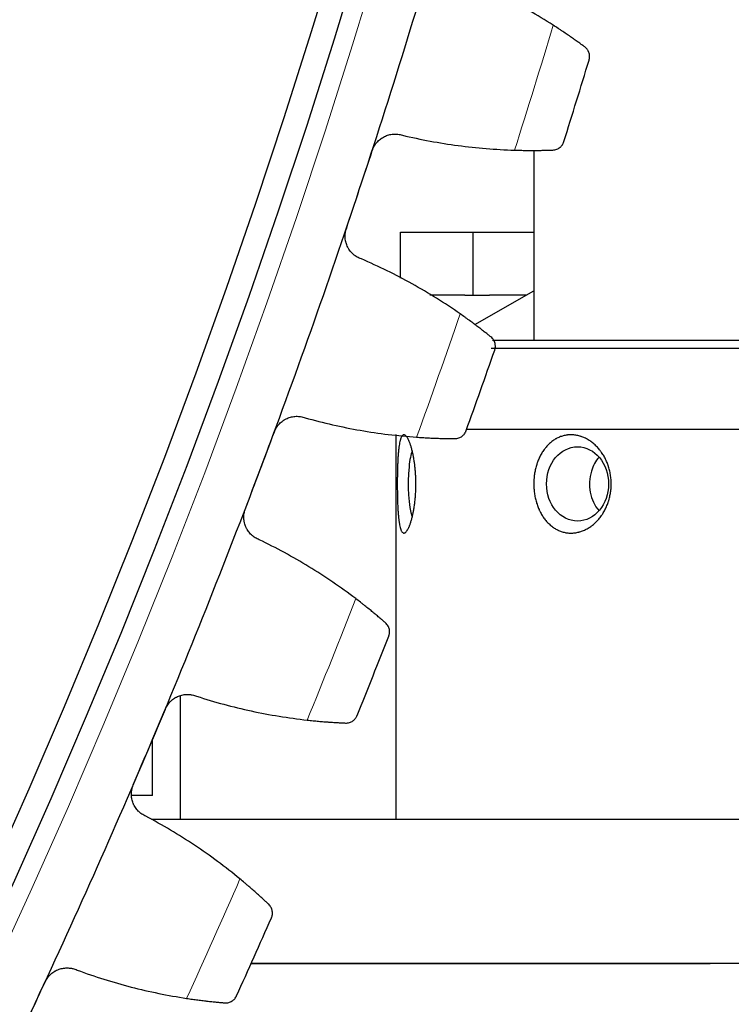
# Model space of a CAD drawing. Header units: inches. Extents: x 0 to 17820, y -10 to 12600.
# Tile 232 of 256: x 8899 to 8959, y 3551 to 3633. Entities that reach past the tile are written whole.
import ezdxf

# ---------------------------------------------------------------- set-up
doc = ezdxf.new("R2010")
doc.units = ezdxf.units.IN
doc.layers.add('1', color=7, linetype='Continuous', true_color=0xffffff)
doc.layers.add('254', color=7, linetype='Continuous', true_color=0xffffff)
doc.styles.add('latin_extended', font='simplex.shx')
doc.dimstyles.get("Standard").update_dxf_attribs({"dimtxt": 0.18, "dimasz": 0.18, "dimexe": 0.18, "dimexo": 0.0625, "dimgap": 0.09, "dimtad": 0, "dimtih": 1, "dimtoh": 1, "dimdec": 4, "dimzin": 0, "dimdsep": 46, "dimtxsty": 'Standard', "dimcen": 0.09, "dimadec": 0, "dimazin": 0, "dimtfac": 1, "dimtdec": 4, "dimtofl": 0, "dimtmove": 0, "dimatfit": 3, "dimfxl": 1, "dimtolj": 1, "dimtzin": 0, "dimarcsym": 0})

# ---------------------------------------------------------------- blocks, each defined once
blk = doc.blocks.new('_U14')
at = {"layer": '254', "color": 3, "linetype": 'Continuous', "lineweight": 13, "transparency": 16777216}
for p, q in [((8368.337, 3814.733), (9623.232, 3814.733)), ((9593.232, 3709.733), (9593.232, 3255.733)), ((9068.337, 3150.733), (9623.232, 3150.733)), ((9593.232, 3150.733), (9593.232, 1695.733))]:
    blk.add_line(p, q, dxfattribs=at)
at = {"layer": '254', "color": 3, "transparency": 16777216}
for points in [[(9610.732, 3709.733), (9575.732, 3709.733), (9593.232, 3814.733)], [(9575.732, 3255.733), (9610.732, 3255.733), (9593.232, 3150.733)]]:
    blk.add_solid(points, dxfattribs=at)
at = {"layer": 'Defpoints', "color": 0, "transparency": 16777216}
for p in [(8338.337, 3814.733), (9038.337, 3150.733), (9593.232, 3150.733)]:
    blk.add_point(p, dxfattribs=at)
at = {"layer": '254', "color": 2, "lineweight": 13, "transparency": 16777216, "insert": (9435.732, 1748.233), "char_height": 105, "attachment_point": 1, "rotation": 90, "style": 'latin_extended'}
blk.add_mtext('\\A1;\\C31;{\\H1.00x;\\Fsimplex.shx;Installed ~\\Fsimplex.shx;}\\C2; 664 ', dxfattribs=at)

msp = doc.modelspace()

# ---------------------------------------------------------------- linework, layer by layer
at = {"layer": '1', "color": 2, "linetype": 'Continuous', "lineweight": 25}
for p, q in [((8942.337, 3622.557), (8942.337, 3606.732)), ((8931.213, 3615.733), (8937.275, 3615.733)), ((8931.213, 3611.902), (8931.213, 3615.733)), ((8937.275, 3615.733), (8942.338, 3615.733)), ((8937.275, 3610.483), (8937.275, 3615.733)), ((8936.589, 3610.483), (8933.652, 3610.483)), ((8936.589, 3610.483), (8937.275, 3610.483)), ((8937.275, 3610.483), (8938.647, 3610.483)), ((8937.428, 3608.023), (8942.337, 3610.857)), ((8941.689, 3610.483), (8938.647, 3610.483)), ((8938.903, 3606.733), (8993.337, 3606.733)), ((8938.788, 3606.05), (8969.494, 3606.05)), ((8930.837, 3598.844), (8930.837, 3566.734)), ((8969.859, 3599.269), (8936.727, 3599.269)), ((8912.837, 3577.052), (8912.837, 3566.734)), ((8910.538, 3568.733), (8910.538, 3573.429)), ((8910.538, 3568.733), (8908.79, 3568.733)), ((8988.338, 3566.731), (8910.435, 3566.734)), ((8918.765, 3554.733), (8957.056, 3554.733)), ((8988.337, 3554.731), (8918.766, 3554.734))]:
    msp.add_line(p, q, dxfattribs=at)
at = {"layer": '1', "color": 110, "linetype": 'Continuous', "lineweight": 13}
msp.add_circle((8338.337, 3814.733), 616.6, dxfattribs=at)
at = {"layer": '1', "color": 2, "linetype": 'Continuous', "lineweight": 25}
for radius in [615, 613]:
    msp.add_circle((8338.337, 3814.733), radius, dxfattribs=at)
for radius, start, end in [(621, 341.656051, 343.949045), (636, 342.481622, 343.123473), (621, 339.363057, 341.656051), (636, 340.188629, 340.830479), (621, 337.070064, 339.363057), (636, 337.895635, 338.537486), (621, 334.77707, 337.070064), (636, 335.602642, 336.244492)]:
    msp.add_arc((8338.337, 3814.733), radius, start, end, dxfattribs=at)
at = {"layer": '1', "color": 110, "linetype": 'Continuous', "lineweight": 13}
for start, end in [(342.308187, 343.296908), (340.015194, 341.003915), (337.7222, 338.710921), (335.429206, 336.417927)]:
    msp.add_arc((8338.337, 3814.733), 632.294, start, end, dxfattribs=at)
at = {"layer": '1', "color": 2, "linetype": 'Continuous', "lineweight": 25}
for centre, ratio, start_param, end_param in [((8932.478, 3594.733), 0.200653, 3.611272, 4.232423), ((8949.566, 3594.733), 0.834609, 3.905724, 4.359684), ((8932.478, 3594.733), 0.200653, 4.232423, 5.796348), ((8949.566, 3594.733), 0.834609, 4.359684, 5.51903)]:
    msp.add_ellipse(centre, major_axis=(0, -3.1), ratio=ratio, start_param=start_param, end_param=end_param, dxfattribs=at)
msp.add_ellipse((8945.986, 3594.733), major_axis=(0, -3.1), ratio=0.834609, dxfattribs=at)
for points in [[(8943.953, 3633.004), (8943.287, 3633.43), (8941.936, 3634.247), (8939.856, 3635.364), (8937.724, 3636.374), (8936.268, 3636.975), (8935.531, 3637.258)], [(8931.374, 3623.828), (8932.142, 3623.644), (8933.683, 3623.318), (8936.013, 3622.947), (8938.36, 3622.694), (8939.936, 3622.605), (8940.727, 3622.58)], [(8927.781, 3619.291), (8928.141, 3620.378), (8928.502, 3621.466), (8928.863, 3622.553)], [(8926.699, 3616.029), (8927.06, 3617.116), (8927.42, 3618.204), (8927.781, 3619.291)], [(8936.197, 3608.919), (8935.548, 3609.372), (8934.231, 3610.242), (8932.198, 3611.441), (8930.108, 3612.535), (8928.677, 3613.195), (8927.952, 3613.507)], [(8923.261, 3600.253), (8924.021, 3600.04), (8925.548, 3599.652), (8927.861, 3599.188), (8930.196, 3598.841), (8931.767, 3598.689), (8932.557, 3598.633)], [(8919.489, 3595.864), (8919.893, 3596.936), (8920.297, 3598.008), (8920.701, 3599.08)], [(8918.278, 3592.648), (8918.682, 3593.72), (8919.086, 3594.792), (8919.489, 3595.864)], [(8927.484, 3585.163), (8926.854, 3585.642), (8925.572, 3586.564), (8923.589, 3587.844), (8921.544, 3589.021), (8920.141, 3589.737), (8919.429, 3590.078)], [(8914.211, 3577.022), (8914.962, 3576.779), (8916.473, 3576.33), (8918.765, 3575.774), (8921.085, 3575.334), (8922.649, 3575.119), (8923.435, 3575.031)], [(8910.267, 3572.788), (8910.714, 3573.843), (8911.16, 3574.898), (8911.606, 3575.953)], [(8908.928, 3569.623), (8909.375, 3570.678), (8909.821, 3571.733), (8910.267, 3572.788)], [(8917.827, 3561.776), (8917.217, 3562.279), (8915.973, 3563.251), (8914.043, 3564.61), (8912.047, 3565.868), (8910.673, 3566.639), (8909.975, 3567.008)], [(8904.239, 3554.172), (8904.98, 3553.899), (8906.471, 3553.39), (8908.74, 3552.742), (8911.04, 3552.21), (8912.594, 3551.933), (8913.376, 3551.814)], [(8900.129, 3550.099), (8900.617, 3551.135), (8901.106, 3552.172), (8901.594, 3553.208)]]:
    msp.add_open_spline(points, degree=3, dxfattribs=at)
for points, knots in [([(8946.585, 3631.189), (8946.514, 3631.242), (8946.437, 3631.299), (8946.272, 3631.419), (8946.097, 3631.546), (8945.901, 3631.687), (8945.772, 3631.778), (8945.746, 3631.797), (8945.693, 3631.834), (8945.666, 3631.853), (8945.584, 3631.911), (8945.529, 3631.949), (8945.361, 3632.067), (8945.245, 3632.147), (8945.005, 3632.31), (8944.882, 3632.394), (8944.692, 3632.521), (8944.627, 3632.564), (8944.529, 3632.629), (8944.496, 3632.651), (8944.43, 3632.694), (8944.397, 3632.716), (8944.229, 3632.826), (8944.092, 3632.915), (8943.953, 3633.004)], [0, 0, 0, 0, 0.125, 0.125, 0.25, 0.375, 0.375, 0.40625, 0.40625, 0.4375, 0.4375, 0.5, 0.5, 0.625, 0.625, 0.75, 0.75, 0.8125, 0.8125, 0.84375, 0.84375, 0.875, 0.875, 1, 1, 1, 1]), ([(8946.947, 3630.095), (8946.947, 3630.097), (8946.947, 3630.098), (8946.948, 3630.101), (8946.949, 3630.102), (8946.95, 3630.107), (8946.952, 3630.115), (8946.958, 3630.135), (8946.968, 3630.176), (8946.974, 3630.21), (8946.985, 3630.281), (8946.989, 3630.328), (8946.991, 3630.471), (8946.978, 3630.567), (8946.937, 3630.71), (8946.919, 3630.757), (8946.887, 3630.828), (8946.875, 3630.851), (8946.849, 3630.897), (8946.835, 3630.92), (8946.79, 3630.987), (8946.756, 3631.031), (8946.678, 3631.114), (8946.634, 3631.153), (8946.585, 3631.189)], [0, 0, 0, 0, 0.003906, 0.003906, 0.007812, 0.007812, 0.015625, 0.03125, 0.0625, 0.125, 0.125, 0.25, 0.25, 0.5, 0.5, 0.625, 0.625, 0.6875, 0.6875, 0.75, 0.75, 0.875, 0.875, 1, 1, 1, 1]), ([(8928.863, 3622.553), (8928.884, 3622.617), (8928.932, 3622.74), (8929.021, 3622.916), (8929.092, 3623.028), (8929.149, 3623.109), (8929.169, 3623.136), (8929.21, 3623.188), (8929.232, 3623.213), (8929.34, 3623.337), (8929.435, 3623.427), (8929.565, 3623.527), (8929.591, 3623.546), (8929.632, 3623.575), (8929.645, 3623.584), (8929.673, 3623.602), (8929.742, 3623.646), (8929.869, 3623.718), (8929.988, 3623.769), (8930.109, 3623.816), (8930.17, 3623.836), (8930.359, 3623.887), (8930.486, 3623.909), (8930.677, 3623.923), (8930.741, 3623.925), (8930.837, 3623.923), (8930.87, 3623.921), (8930.934, 3623.917), (8930.966, 3623.914), (8931.126, 3623.894), (8931.251, 3623.867), (8931.374, 3623.828)], [0, 0, 0, 0, 0.0625, 0.125, 0.1875, 0.1875, 0.21875, 0.21875, 0.25, 0.25, 0.375, 0.375, 0.40625, 0.40625, 0.421875, 0.421875, 0.4375, 0.5, 0.5625, 0.5625, 0.625, 0.625, 0.75, 0.75, 0.8125, 0.8125, 0.84375, 0.84375, 0.875, 0.875, 1, 1, 1, 1]), ([(8943.924, 3622.591), (8943.985, 3622.593), (8944.043, 3622.601), (8944.153, 3622.625), (8944.205, 3622.641), (8944.305, 3622.68), (8944.352, 3622.704), (8944.44, 3622.756), (8944.482, 3622.785), (8944.56, 3622.849), (8944.595, 3622.883), (8944.661, 3622.955), (8944.69, 3622.994), (8944.744, 3623.073), (8944.767, 3623.114), (8944.798, 3623.178), (8944.812, 3623.211), (8944.827, 3623.25), (8944.834, 3623.27), (8944.836, 3623.278), (8944.838, 3623.284), (8944.839, 3623.286), (8944.84, 3623.289)], [0, 0, 0, 0, 0.125, 0.125, 0.25, 0.25, 0.375, 0.375, 0.5, 0.5, 0.625, 0.625, 0.75, 0.75, 0.875, 0.875, 0.9375, 0.96875, 0.984375, 0.992188, 0.992188, 1, 1, 1, 1]), ([(8940.727, 3622.58), (8940.892, 3622.575), (8941.054, 3622.571), (8941.372, 3622.565), (8941.683, 3622.56), (8941.981, 3622.558), (8942.2, 3622.558), (8942.272, 3622.558), (8942.379, 3622.558), (8942.414, 3622.559), (8942.484, 3622.559), (8942.519, 3622.559), (8942.691, 3622.561), (8942.954, 3622.564), (8943.194, 3622.569), (8943.424, 3622.575), (8943.533, 3622.578), (8943.662, 3622.582), (8943.687, 3622.583), (8943.737, 3622.584), (8943.81, 3622.587), (8943.88, 3622.589), (8943.924, 3622.591)], [0, 0, 0, 0, 0.125, 0.125, 0.25, 0.375, 0.375, 0.4375, 0.4375, 0.46875, 0.46875, 0.5, 0.5, 0.625, 0.75, 0.75, 0.875, 0.875, 0.90625, 0.90625, 0.9375, 1, 1, 1, 1]), ([(8927.952, 3613.507), (8927.829, 3613.548), (8927.713, 3613.601), (8927.547, 3613.696), (8927.494, 3613.731), (8927.415, 3613.786), (8927.389, 3613.806), (8927.338, 3613.846), (8927.313, 3613.866), (8927.191, 3613.972), (8927.103, 3614.065), (8926.984, 3614.216), (8926.946, 3614.269), (8926.894, 3614.352), (8926.877, 3614.38), (8926.844, 3614.436), (8926.829, 3614.465), (8926.756, 3614.61), (8926.708, 3614.731), (8926.664, 3614.888), (8926.656, 3614.92), (8926.641, 3614.984), (8926.634, 3615.017), (8926.617, 3615.114), (8926.609, 3615.18), (8926.593, 3615.376), (8926.596, 3615.507), (8926.616, 3615.672), (8926.621, 3615.705), (8926.632, 3615.771), (8926.639, 3615.804), (8926.66, 3615.901), (8926.678, 3615.966), (8926.699, 3616.029)], [0, 0, 0, 0, 0.125, 0.125, 0.1875, 0.1875, 0.21875, 0.21875, 0.25, 0.25, 0.375, 0.375, 0.4375, 0.4375, 0.46875, 0.46875, 0.5, 0.5, 0.625, 0.625, 0.65625, 0.65625, 0.6875, 0.6875, 0.75, 0.75, 0.875, 0.875, 0.90625, 0.90625, 0.9375, 0.9375, 1, 1, 1, 1]), ([(8938.755, 3607), (8938.685, 3607.056), (8938.611, 3607.116), (8938.451, 3607.242), (8938.282, 3607.377), (8938.091, 3607.525), (8937.966, 3607.622), (8937.94, 3607.641), (8937.889, 3607.681), (8937.863, 3607.701), (8937.784, 3607.761), (8937.73, 3607.802), (8937.566, 3607.926), (8937.453, 3608.011), (8937.221, 3608.184), (8937.101, 3608.272), (8936.916, 3608.407), (8936.853, 3608.452), (8936.758, 3608.521), (8936.726, 3608.544), (8936.662, 3608.59), (8936.629, 3608.614), (8936.466, 3608.73), (8936.333, 3608.824), (8936.197, 3608.919)], [0, 0, 0, 0, 0.125, 0.125, 0.25, 0.375, 0.375, 0.40625, 0.40625, 0.4375, 0.4375, 0.5, 0.5, 0.625, 0.625, 0.75, 0.75, 0.8125, 0.8125, 0.84375, 0.84375, 0.875, 0.875, 1, 1, 1, 1]), ([(8939.072, 3605.893), (8939.072, 3605.894), (8939.073, 3605.896), (8939.074, 3605.899), (8939.074, 3605.9), (8939.076, 3605.904), (8939.079, 3605.913), (8939.085, 3605.932), (8939.096, 3605.972), (8939.104, 3606.007), (8939.118, 3606.077), (8939.124, 3606.124), (8939.131, 3606.266), (8939.122, 3606.363), (8939.087, 3606.508), (8939.071, 3606.556), (8939.042, 3606.627), (8939.031, 3606.651), (8939.007, 3606.698), (8938.994, 3606.721), (8938.951, 3606.791), (8938.919, 3606.835), (8938.844, 3606.921), (8938.802, 3606.962), (8938.755, 3607)], [0, 0, 0, 0, 0.003906, 0.003906, 0.007813, 0.007813, 0.015625, 0.03125, 0.0625, 0.125, 0.125, 0.25, 0.25, 0.5, 0.5, 0.625, 0.625, 0.6875, 0.6875, 0.75, 0.75, 0.875, 0.875, 1, 1, 1, 1]), ([(8920.701, 3599.08), (8920.724, 3599.143), (8920.777, 3599.265), (8920.873, 3599.437), (8920.949, 3599.545), (8921.01, 3599.624), (8921.031, 3599.65), (8921.074, 3599.7), (8921.096, 3599.725), (8921.209, 3599.845), (8921.308, 3599.93), (8921.441, 3600.025), (8921.468, 3600.044), (8921.51, 3600.07), (8921.524, 3600.079), (8921.552, 3600.096), (8921.623, 3600.137), (8921.753, 3600.204), (8921.874, 3600.251), (8921.996, 3600.292), (8922.059, 3600.31), (8922.249, 3600.354), (8922.377, 3600.37), (8922.568, 3600.377), (8922.633, 3600.376), (8922.729, 3600.37), (8922.761, 3600.367), (8922.825, 3600.36), (8922.857, 3600.355), (8923.016, 3600.33), (8923.14, 3600.298), (8923.261, 3600.253)], [0, 0, 0, 0, 0.0625, 0.125, 0.1875, 0.1875, 0.21875, 0.21875, 0.25, 0.25, 0.375, 0.375, 0.40625, 0.40625, 0.421875, 0.421875, 0.4375, 0.5, 0.5625, 0.5625, 0.625, 0.625, 0.75, 0.75, 0.8125, 0.8125, 0.84375, 0.84375, 0.875, 0.875, 1, 1, 1, 1]), ([(8931.769, 3590.847), (8931.739, 3590.803), (8931.681, 3590.728), (8931.625, 3590.681), (8931.569, 3590.647), (8931.542, 3590.637), (8931.509, 3590.633), (8931.502, 3590.633), (8931.489, 3590.633), (8931.469, 3590.635), (8931.45, 3590.64), (8931.413, 3590.657), (8931.365, 3590.693), (8931.321, 3590.756), (8931.29, 3590.814), (8931.279, 3590.835), (8931.259, 3590.88), (8931.25, 3590.904), (8931.221, 3590.981), (8931.186, 3591.095), (8931.155, 3591.233), (8931.136, 3591.327), (8931.133, 3591.346), (8931.126, 3591.385), (8931.122, 3591.405), (8931.112, 3591.465), (8931.105, 3591.506), (8931.087, 3591.634), (8931.075, 3591.724), (8931.054, 3591.911), (8931.044, 3592.01), (8931.031, 3592.163), (8931.027, 3592.216), (8931.02, 3592.296), (8931.018, 3592.323), (8931.015, 3592.378), (8931.005, 3592.514), (8930.997, 3592.655), (8930.985, 3592.886), (8930.975, 3593.122), (8930.967, 3593.369), (8930.963, 3593.526), (8930.962, 3593.558), (8930.961, 3593.621), (8930.959, 3593.716), (8930.957, 3593.812), (8930.954, 3594.003), (8930.95, 3594.26), (8930.949, 3594.519), (8930.948, 3594.715), (8930.948, 3594.781), (8930.949, 3594.879), (8930.949, 3594.912), (8930.949, 3594.977), (8930.95, 3595.141), (8930.953, 3595.432), (8930.957, 3595.686), (8930.963, 3595.938), (8930.966, 3596.062), (8930.971, 3596.216), (8930.972, 3596.247), (8930.975, 3596.308), (8930.976, 3596.339), (8930.979, 3596.43), (8930.982, 3596.49), (8930.99, 3596.667), (8931.001, 3596.897), (8931.016, 3597.114), (8931.032, 3597.324), (8931.041, 3597.426), (8931.054, 3597.55), (8931.056, 3597.574), (8931.062, 3597.622), (8931.07, 3597.694), (8931.078, 3597.762), (8931.096, 3597.895), (8931.108, 3597.979), (8931.135, 3598.136), (8931.15, 3598.21), (8931.174, 3598.312), (8931.182, 3598.345), (8931.194, 3598.392), (8931.199, 3598.408), (8931.208, 3598.438), (8931.23, 3598.511), (8931.272, 3598.624), (8931.314, 3598.698), (8931.358, 3598.76), (8931.382, 3598.784), (8931.412, 3598.805), (8931.418, 3598.809), (8931.43, 3598.816), (8931.449, 3598.825), (8931.468, 3598.83), (8931.507, 3598.835), (8931.56, 3598.827), (8931.616, 3598.791), (8931.658, 3598.754), (8931.673, 3598.74), (8931.702, 3598.708), (8931.716, 3598.691), (8931.76, 3598.633), (8931.818, 3598.544), (8931.877, 3598.43), (8931.913, 3598.351), (8931.92, 3598.334), (8931.935, 3598.301), (8931.942, 3598.284), (8931.964, 3598.232), (8931.978, 3598.196), (8932.021, 3598.084), (8932.049, 3598.004), (8932.103, 3597.835), (8932.129, 3597.746), (8932.167, 3597.604), (8932.18, 3597.556), (8932.198, 3597.481), (8932.204, 3597.456), (8932.217, 3597.406), (8932.246, 3597.278), (8932.274, 3597.146), (8932.316, 3596.927), (8932.335, 3596.815), (8932.363, 3596.641), (8932.376, 3596.553), (8932.388, 3596.463), (8932.396, 3596.403), (8932.4, 3596.373), (8932.419, 3596.22), (8932.432, 3596.097), (8932.456, 3595.848), (8932.475, 3595.596), (8932.488, 3595.339), (8932.495, 3595.144), (8932.497, 3595.078), (8932.5, 3594.947), (8932.5, 3594.881), (8932.502, 3594.685), (8932.499, 3594.425), (8932.49, 3594.167), (8932.477, 3593.91), (8932.468, 3593.783), (8932.455, 3593.624), (8932.453, 3593.592), (8932.447, 3593.529), (8932.438, 3593.434), (8932.429, 3593.341), (8932.408, 3593.157), (8932.378, 3592.917), (8932.341, 3592.688), (8932.312, 3592.519), (8932.297, 3592.436), (8932.28, 3592.354), (8932.269, 3592.3), (8932.264, 3592.273), (8932.236, 3592.14), (8932.188, 3591.936), (8932.138, 3591.75), (8932.085, 3591.573), (8932.058, 3591.489), (8932.016, 3591.37), (8932.002, 3591.331), (8931.98, 3591.275), (8931.973, 3591.257), (8931.959, 3591.221), (8931.923, 3591.134), (8931.886, 3591.055), (8931.828, 3590.942), (8931.798, 3590.891), (8931.769, 3590.847)], [0, 0, 0, 0, 0.015625, 0.03125, 0.03125, 0.046875, 0.046875, 0.050781, 0.050781, 0.054687, 0.0625, 0.0625, 0.078125, 0.09375, 0.09375, 0.101562, 0.101562, 0.109375, 0.109375, 0.125, 0.140625, 0.140625, 0.144531, 0.144531, 0.148437, 0.148437, 0.15625, 0.15625, 0.171875, 0.171875, 0.1875, 0.1875, 0.195312, 0.195312, 0.199219, 0.199219, 0.203125, 0.21875, 0.21875, 0.234375, 0.25, 0.25, 0.253906, 0.253906, 0.257812, 0.265625, 0.265625, 0.28125, 0.296875, 0.296875, 0.304687, 0.304687, 0.308594, 0.308594, 0.3125, 0.328125, 0.34375, 0.34375, 0.359375, 0.359375, 0.363281, 0.363281, 0.367187, 0.367187, 0.375, 0.375, 0.390625, 0.40625, 0.40625, 0.421875, 0.421875, 0.425781, 0.425781, 0.429687, 0.4375, 0.4375, 0.453125, 0.453125, 0.46875, 0.46875, 0.476562, 0.476562, 0.480469, 0.480469, 0.484375, 0.5, 0.515625, 0.515625, 0.53125, 0.53125, 0.535156, 0.535156, 0.539062, 0.546875, 0.546875, 0.5625, 0.578125, 0.578125, 0.585937, 0.585937, 0.59375, 0.59375, 0.609375, 0.625, 0.625, 0.628906, 0.628906, 0.632812, 0.632812, 0.640625, 0.640625, 0.65625, 0.65625, 0.671875, 0.671875, 0.679687, 0.679687, 0.683594, 0.683594, 0.6875, 0.703125, 0.703125, 0.71875, 0.71875, 0.726562, 0.730469, 0.730469, 0.734375, 0.734375, 0.75, 0.75, 0.765625, 0.78125, 0.78125, 0.789062, 0.789062, 0.796875, 0.796875, 0.8125, 0.828125, 0.828125, 0.84375, 0.84375, 0.847656, 0.847656, 0.851562, 0.859375, 0.859375, 0.875, 0.890625, 0.890625, 0.898437, 0.902344, 0.902344, 0.90625, 0.90625, 0.921875, 0.9375, 0.9375, 0.953125, 0.953125, 0.960937, 0.960937, 0.964844, 0.964844, 0.96875, 0.984375, 0.984375, 1, 1, 1, 1]), ([(8935.752, 3598.515), (8935.812, 3598.515), (8935.871, 3598.521), (8935.982, 3598.54), (8936.035, 3598.554), (8936.136, 3598.59), (8936.184, 3598.611), (8936.274, 3598.66), (8936.317, 3598.687), (8936.397, 3598.748), (8936.434, 3598.781), (8936.502, 3598.85), (8936.533, 3598.887), (8936.59, 3598.964), (8936.615, 3599.005), (8936.648, 3599.068), (8936.664, 3599.1), (8936.68, 3599.138), (8936.688, 3599.157), (8936.691, 3599.165), (8936.693, 3599.171), (8936.694, 3599.174), (8936.695, 3599.177)], [0, 0, 0, 0, 0.125, 0.125, 0.25, 0.25, 0.375, 0.375, 0.5, 0.5, 0.625, 0.625, 0.75, 0.75, 0.875, 0.875, 0.9375, 0.96875, 0.984375, 0.992188, 0.992188, 1, 1, 1, 1]), ([(8945.344, 3590.634), (8945.234, 3590.638), (8945.126, 3590.649), (8944.913, 3590.685), (8944.703, 3590.734), (8944.499, 3590.811), (8944.374, 3590.867), (8944.349, 3590.879), (8944.299, 3590.903), (8944.226, 3590.94), (8944.154, 3590.981), (8944.012, 3591.067), (8943.829, 3591.193), (8943.658, 3591.342), (8943.535, 3591.462), (8943.494, 3591.504), (8943.415, 3591.589), (8943.377, 3591.633), (8943.265, 3591.767), (8943.123, 3591.955), (8942.997, 3592.16), (8942.908, 3592.319), (8942.88, 3592.373), (8942.838, 3592.456), (8942.825, 3592.484), (8942.798, 3592.54), (8942.733, 3592.681), (8942.675, 3592.826), (8942.591, 3593.062), (8942.516, 3593.302), (8942.458, 3593.553), (8942.421, 3593.744), (8942.41, 3593.808), (8942.39, 3593.936), (8942.381, 3594), (8942.358, 3594.193), (8942.336, 3594.451), (8942.332, 3594.712), (8942.336, 3594.907), (8942.338, 3594.973), (8942.343, 3595.071), (8942.345, 3595.104), (8942.35, 3595.169), (8942.363, 3595.332), (8942.4, 3595.622), (8942.45, 3595.873), (8942.508, 3596.121), (8942.542, 3596.244), (8942.59, 3596.395), (8942.6, 3596.425), (8942.62, 3596.485), (8942.631, 3596.515), (8942.663, 3596.604), (8942.686, 3596.663), (8942.756, 3596.836), (8942.858, 3597.06), (8942.977, 3597.27), (8943.103, 3597.474), (8943.171, 3597.572), (8943.261, 3597.69), (8943.279, 3597.713), (8943.316, 3597.759), (8943.372, 3597.827), (8943.43, 3597.892), (8943.548, 3598.018), (8943.629, 3598.097), (8943.8, 3598.244), (8943.888, 3598.312), (8944.026, 3598.406), (8944.073, 3598.436), (8944.145, 3598.479), (8944.169, 3598.493), (8944.217, 3598.52), (8944.339, 3598.585), (8944.563, 3598.684), (8944.77, 3598.745), (8944.928, 3598.782), (8945.007, 3598.797), (8945.088, 3598.809), (8945.142, 3598.816), (8945.17, 3598.819), (8945.306, 3598.832), (8945.415, 3598.835), (8945.632, 3598.827), (8945.85, 3598.806), (8946.067, 3598.757), (8946.202, 3598.717), (8946.229, 3598.709), (8946.283, 3598.691), (8946.364, 3598.664), (8946.443, 3598.633), (8946.6, 3598.566), (8946.806, 3598.464), (8947.003, 3598.338), (8947.148, 3598.234), (8947.196, 3598.198), (8947.29, 3598.123), (8947.336, 3598.084), (8947.471, 3597.965), (8947.644, 3597.796), (8947.802, 3597.608), (8947.897, 3597.484), (8947.916, 3597.459), (8947.953, 3597.409), (8947.971, 3597.383), (8948.025, 3597.306), (8948.06, 3597.253), (8948.161, 3597.094), (8948.223, 3596.984), (8948.339, 3596.76), (8948.392, 3596.644), (8948.465, 3596.467), (8948.5, 3596.377), (8948.532, 3596.285), (8948.553, 3596.224), (8948.563, 3596.193), (8948.612, 3596.038), (8948.646, 3595.913), (8948.703, 3595.661), (8948.749, 3595.406), (8948.775, 3595.147), (8948.785, 3594.984), (8948.786, 3594.951), (8948.789, 3594.886), (8948.79, 3594.853), (8948.792, 3594.754), (8948.792, 3594.689), (8948.787, 3594.493), (8948.771, 3594.233), (8948.733, 3593.977), (8948.685, 3593.722), (8948.656, 3593.596), (8948.613, 3593.439), (8948.604, 3593.407), (8948.586, 3593.345), (8948.557, 3593.252), (8948.526, 3593.161), (8948.459, 3592.98), (8948.361, 3592.745), (8948.245, 3592.521), (8948.15, 3592.357), (8948.101, 3592.276), (8948.05, 3592.197), (8948.015, 3592.145), (8947.997, 3592.119), (8947.906, 3591.99), (8947.755, 3591.794), (8947.589, 3591.617), (8947.416, 3591.45), (8947.326, 3591.37), (8947.209, 3591.278), (8947.185, 3591.259), (8947.138, 3591.224), (8947.113, 3591.206), (8947.041, 3591.154), (8946.991, 3591.121), (8946.843, 3591.027), (8946.641, 3590.914), (8946.432, 3590.826), (8946.273, 3590.77), (8946.193, 3590.744), (8946.111, 3590.722), (8946.057, 3590.708), (8946.029, 3590.702), (8945.893, 3590.671), (8945.783, 3590.654), (8945.618, 3590.639), (8945.564, 3590.635), (8945.454, 3590.632), (8945.399, 3590.632), (8945.344, 3590.634)], [0, 0, 0, 0, 0.015625, 0.015625, 0.03125, 0.046875, 0.046875, 0.050781, 0.050781, 0.054688, 0.0625, 0.0625, 0.078125, 0.09375, 0.09375, 0.101563, 0.101563, 0.109375, 0.109375, 0.125, 0.140625, 0.140625, 0.148438, 0.148438, 0.152344, 0.152344, 0.15625, 0.171875, 0.171875, 0.1875, 0.203125, 0.203125, 0.210938, 0.210938, 0.21875, 0.21875, 0.234375, 0.25, 0.25, 0.257813, 0.257813, 0.261719, 0.261719, 0.265625, 0.28125, 0.296875, 0.296875, 0.3125, 0.3125, 0.316406, 0.316406, 0.320313, 0.320313, 0.328125, 0.328125, 0.34375, 0.359375, 0.359375, 0.375, 0.375, 0.378906, 0.378906, 0.382813, 0.390625, 0.390625, 0.40625, 0.40625, 0.421875, 0.421875, 0.429688, 0.429688, 0.433594, 0.433594, 0.4375, 0.453125, 0.46875, 0.46875, 0.476563, 0.480469, 0.480469, 0.484375, 0.484375, 0.5, 0.5, 0.515625, 0.53125, 0.53125, 0.535156, 0.535156, 0.539063, 0.546875, 0.546875, 0.5625, 0.578125, 0.578125, 0.585937, 0.585937, 0.59375, 0.59375, 0.609375, 0.625, 0.625, 0.628906, 0.628906, 0.632812, 0.632812, 0.640625, 0.640625, 0.65625, 0.65625, 0.671875, 0.671875, 0.679687, 0.683594, 0.683594, 0.6875, 0.6875, 0.703125, 0.703125, 0.71875, 0.734375, 0.734375, 0.738281, 0.738281, 0.742187, 0.742187, 0.75, 0.75, 0.765625, 0.78125, 0.78125, 0.796875, 0.796875, 0.800781, 0.800781, 0.804687, 0.8125, 0.8125, 0.828125, 0.84375, 0.84375, 0.851562, 0.855469, 0.855469, 0.859375, 0.859375, 0.875, 0.890625, 0.890625, 0.90625, 0.90625, 0.910156, 0.910156, 0.914062, 0.914062, 0.921875, 0.921875, 0.9375, 0.953125, 0.953125, 0.960937, 0.964844, 0.964844, 0.96875, 0.96875, 0.984375, 0.984375, 0.992187, 0.992187, 1, 1, 1, 1]), ([(8932.557, 3598.633), (8932.722, 3598.621), (8932.883, 3598.611), (8933.2, 3598.591), (8933.511, 3598.574), (8933.809, 3598.56), (8934.028, 3598.551), (8934.1, 3598.549), (8934.207, 3598.545), (8934.242, 3598.544), (8934.312, 3598.541), (8934.347, 3598.54), (8934.518, 3598.535), (8934.781, 3598.527), (8935.022, 3598.523), (8935.251, 3598.519), (8935.36, 3598.518), (8935.489, 3598.517), (8935.514, 3598.517), (8935.564, 3598.516), (8935.638, 3598.516), (8935.707, 3598.516), (8935.752, 3598.515)], [0, 0, 0, 0, 0.125, 0.125, 0.25, 0.375, 0.375, 0.4375, 0.4375, 0.46875, 0.46875, 0.5, 0.5, 0.625, 0.75, 0.75, 0.875, 0.875, 0.90625, 0.90625, 0.9375, 1, 1, 1, 1]), ([(8919.429, 3590.078), (8919.308, 3590.124), (8919.194, 3590.182), (8919.032, 3590.283), (8918.98, 3590.32), (8918.904, 3590.379), (8918.878, 3590.399), (8918.829, 3590.441), (8918.805, 3590.462), (8918.687, 3590.573), (8918.603, 3590.669), (8918.49, 3590.826), (8918.455, 3590.88), (8918.405, 3590.964), (8918.39, 3590.993), (8918.36, 3591.051), (8918.345, 3591.08), (8918.278, 3591.228), (8918.235, 3591.35), (8918.197, 3591.509), (8918.19, 3591.542), (8918.178, 3591.606), (8918.173, 3591.639), (8918.159, 3591.737), (8918.154, 3591.803), (8918.146, 3591.999), (8918.154, 3592.131), (8918.181, 3592.295), (8918.187, 3592.328), (8918.201, 3592.393), (8918.209, 3592.425), (8918.234, 3592.522), (8918.255, 3592.585), (8918.278, 3592.648)], [0, 0, 0, 0, 0.125, 0.125, 0.1875, 0.1875, 0.21875, 0.21875, 0.25, 0.25, 0.375, 0.375, 0.4375, 0.4375, 0.46875, 0.46875, 0.5, 0.5, 0.625, 0.625, 0.65625, 0.65625, 0.6875, 0.6875, 0.75, 0.75, 0.875, 0.875, 0.90625, 0.90625, 0.9375, 0.9375, 1, 1, 1, 1]), ([(8929.963, 3583.144), (8929.896, 3583.203), (8929.824, 3583.265), (8929.669, 3583.398), (8929.505, 3583.539), (8929.321, 3583.695), (8929.199, 3583.797), (8929.175, 3583.817), (8929.125, 3583.859), (8929.099, 3583.88), (8929.023, 3583.943), (8928.971, 3583.986), (8928.812, 3584.117), (8928.703, 3584.206), (8928.477, 3584.388), (8928.361, 3584.481), (8928.182, 3584.623), (8928.121, 3584.671), (8928.028, 3584.744), (8927.997, 3584.768), (8927.935, 3584.817), (8927.903, 3584.841), (8927.745, 3584.964), (8927.616, 3585.063), (8927.484, 3585.163)], [0, 0, 0, 0, 0.125, 0.125, 0.25, 0.375, 0.375, 0.40625, 0.40625, 0.4375, 0.4375, 0.5, 0.5, 0.625, 0.625, 0.75, 0.75, 0.8125, 0.8125, 0.84375, 0.84375, 0.875, 0.875, 1, 1, 1, 1]), ([(8930.235, 3582.025), (8930.236, 3582.026), (8930.236, 3582.028), (8930.237, 3582.031), (8930.238, 3582.032), (8930.24, 3582.036), (8930.243, 3582.044), (8930.25, 3582.064), (8930.263, 3582.103), (8930.272, 3582.138), (8930.289, 3582.207), (8930.296, 3582.254), (8930.309, 3582.396), (8930.304, 3582.493), (8930.275, 3582.638), (8930.261, 3582.687), (8930.235, 3582.76), (8930.225, 3582.784), (8930.203, 3582.832), (8930.19, 3582.856), (8930.151, 3582.927), (8930.12, 3582.973), (8930.049, 3583.061), (8930.008, 3583.104), (8929.963, 3583.144)], [0, 0, 0, 0, 0.003906, 0.003906, 0.007813, 0.007813, 0.015625, 0.03125, 0.0625, 0.125, 0.125, 0.25, 0.25, 0.5, 0.5, 0.625, 0.625, 0.6875, 0.6875, 0.75, 0.75, 0.875, 0.875, 1, 1, 1, 1]), ([(8911.606, 3575.953), (8911.632, 3576.015), (8911.69, 3576.134), (8911.793, 3576.302), (8911.873, 3576.408), (8911.937, 3576.484), (8911.959, 3576.509), (8912.004, 3576.558), (8912.027, 3576.581), (8912.145, 3576.696), (8912.247, 3576.778), (8912.384, 3576.867), (8912.412, 3576.885), (8912.454, 3576.91), (8912.469, 3576.918), (8912.498, 3576.934), (8912.57, 3576.972), (8912.703, 3577.033), (8912.825, 3577.075), (8912.949, 3577.112), (8913.012, 3577.127), (8913.204, 3577.163), (8913.332, 3577.175), (8913.524, 3577.173), (8913.588, 3577.17), (8913.684, 3577.16), (8913.716, 3577.156), (8913.78, 3577.146), (8913.812, 3577.141), (8913.969, 3577.109), (8914.092, 3577.072), (8914.211, 3577.022)], [0, 0, 0, 0, 0.0625, 0.125, 0.1875, 0.1875, 0.21875, 0.21875, 0.25, 0.25, 0.375, 0.375, 0.40625, 0.40625, 0.421875, 0.421875, 0.4375, 0.5, 0.5625, 0.5625, 0.625, 0.625, 0.75, 0.75, 0.8125, 0.8125, 0.84375, 0.84375, 0.875, 0.875, 1, 1, 1, 1]), ([(8923.435, 3575.031), (8923.599, 3575.013), (8923.76, 3574.996), (8924.076, 3574.964), (8924.386, 3574.934), (8924.683, 3574.909), (8924.901, 3574.891), (8924.973, 3574.886), (8925.08, 3574.877), (8925.115, 3574.875), (8925.185, 3574.87), (8925.22, 3574.867), (8925.391, 3574.855), (8925.653, 3574.837), (8925.893, 3574.823), (8926.122, 3574.81), (8926.231, 3574.804), (8926.36, 3574.798), (8926.386, 3574.797), (8926.435, 3574.795), (8926.509, 3574.791), (8926.578, 3574.788), (8926.622, 3574.786)], [0, 0, 0, 0, 0.125, 0.125, 0.25, 0.375, 0.375, 0.4375, 0.4375, 0.46875, 0.46875, 0.5, 0.5, 0.625, 0.75, 0.75, 0.875, 0.875, 0.90625, 0.90625, 0.9375, 1, 1, 1, 1]), ([(8926.622, 3574.786), (8926.683, 3574.784), (8926.742, 3574.787), (8926.853, 3574.802), (8926.907, 3574.814), (8927.009, 3574.845), (8927.058, 3574.864), (8927.15, 3574.91), (8927.194, 3574.936), (8927.277, 3574.993), (8927.315, 3575.024), (8927.386, 3575.091), (8927.419, 3575.126), (8927.478, 3575.201), (8927.505, 3575.241), (8927.541, 3575.302), (8927.557, 3575.333), (8927.575, 3575.371), (8927.583, 3575.39), (8927.587, 3575.398), (8927.589, 3575.404), (8927.59, 3575.406), (8927.591, 3575.409)], [0, 0, 0, 0, 0.125, 0.125, 0.25, 0.25, 0.375, 0.375, 0.5, 0.5, 0.625, 0.625, 0.75, 0.75, 0.875, 0.875, 0.9375, 0.96875, 0.984375, 0.992187, 0.992187, 1, 1, 1, 1]), ([(8909.975, 3567.008), (8909.856, 3567.06), (8909.745, 3567.122), (8909.587, 3567.23), (8909.536, 3567.268), (8909.462, 3567.33), (8909.438, 3567.351), (8909.391, 3567.395), (8909.367, 3567.418), (8909.254, 3567.532), (8909.173, 3567.632), (8909.067, 3567.793), (8909.034, 3567.849), (8908.988, 3567.935), (8908.973, 3567.964), (8908.946, 3568.024), (8908.933, 3568.053), (8908.871, 3568.204), (8908.833, 3568.328), (8908.802, 3568.488), (8908.796, 3568.521), (8908.787, 3568.586), (8908.783, 3568.619), (8908.773, 3568.717), (8908.77, 3568.783), (8908.771, 3568.98), (8908.784, 3569.111), (8908.817, 3569.274), (8908.824, 3569.306), (8908.841, 3569.371), (8908.85, 3569.403), (8908.879, 3569.498), (8908.902, 3569.561), (8908.928, 3569.623)], [0, 0, 0, 0, 0.125, 0.125, 0.1875, 0.1875, 0.21875, 0.21875, 0.25, 0.25, 0.375, 0.375, 0.4375, 0.4375, 0.46875, 0.46875, 0.5, 0.5, 0.625, 0.625, 0.65625, 0.65625, 0.6875, 0.6875, 0.75, 0.75, 0.875, 0.875, 0.90625, 0.90625, 0.9375, 0.9375, 1, 1, 1, 1]), ([(8920.223, 3559.659), (8920.159, 3559.72), (8920.089, 3559.785), (8919.94, 3559.925), (8919.782, 3560.072), (8919.604, 3560.235), (8919.486, 3560.341), (8919.463, 3560.363), (8919.414, 3560.406), (8919.39, 3560.428), (8919.316, 3560.495), (8919.266, 3560.54), (8919.112, 3560.677), (8919.007, 3560.77), (8918.789, 3560.961), (8918.677, 3561.059), (8918.503, 3561.208), (8918.444, 3561.258), (8918.354, 3561.335), (8918.324, 3561.36), (8918.264, 3561.411), (8918.233, 3561.437), (8918.08, 3561.566), (8917.955, 3561.671), (8917.827, 3561.776)], [0, 0, 0, 0, 0.125, 0.125, 0.25, 0.375, 0.375, 0.40625, 0.40625, 0.4375, 0.4375, 0.5, 0.5, 0.625, 0.625, 0.75, 0.75, 0.8125, 0.8125, 0.84375, 0.84375, 0.875, 0.875, 1, 1, 1, 1]), ([(8920.451, 3558.53), (8920.451, 3558.531), (8920.452, 3558.532), (8920.453, 3558.535), (8920.454, 3558.537), (8920.456, 3558.541), (8920.459, 3558.549), (8920.467, 3558.568), (8920.482, 3558.607), (8920.492, 3558.641), (8920.511, 3558.709), (8920.521, 3558.756), (8920.539, 3558.897), (8920.539, 3558.994), (8920.515, 3559.141), (8920.503, 3559.19), (8920.479, 3559.264), (8920.471, 3559.288), (8920.45, 3559.337), (8920.439, 3559.362), (8920.402, 3559.434), (8920.373, 3559.481), (8920.306, 3559.573), (8920.267, 3559.617), (8920.223, 3559.659)], [0, 0, 0, 0, 0.003906, 0.003906, 0.007812, 0.007812, 0.015625, 0.03125, 0.0625, 0.125, 0.125, 0.25, 0.25, 0.5, 0.5, 0.625, 0.625, 0.6875, 0.6875, 0.75, 0.75, 0.875, 0.875, 1, 1, 1, 1]), ([(8901.594, 3553.208), (8901.622, 3553.268), (8901.685, 3553.385), (8901.794, 3553.55), (8901.878, 3553.652), (8901.945, 3553.725), (8901.968, 3553.749), (8902.015, 3553.796), (8902.039, 3553.819), (8902.161, 3553.929), (8902.267, 3554.007), (8902.407, 3554.09), (8902.436, 3554.107), (8902.479, 3554.13), (8902.494, 3554.137), (8902.524, 3554.152), (8902.597, 3554.188), (8902.733, 3554.243), (8902.857, 3554.281), (8902.982, 3554.312), (8903.046, 3554.325), (8903.239, 3554.353), (8903.367, 3554.359), (8903.559, 3554.351), (8903.623, 3554.345), (8903.718, 3554.331), (8903.75, 3554.326), (8903.814, 3554.313), (8903.845, 3554.306), (8904.001, 3554.268), (8904.122, 3554.226), (8904.239, 3554.172)], [0, 0, 0, 0, 0.0625, 0.125, 0.1875, 0.1875, 0.21875, 0.21875, 0.25, 0.25, 0.375, 0.375, 0.40625, 0.40625, 0.421875, 0.421875, 0.4375, 0.5, 0.5625, 0.5625, 0.625, 0.625, 0.75, 0.75, 0.8125, 0.8125, 0.84375, 0.84375, 0.875, 0.875, 1, 1, 1, 1]), ([(8916.551, 3551.441), (8916.612, 3551.436), (8916.67, 3551.437), (8916.783, 3551.448), (8916.837, 3551.457), (8916.94, 3551.485), (8916.989, 3551.502), (8917.084, 3551.544), (8917.129, 3551.568), (8917.213, 3551.622), (8917.253, 3551.651), (8917.326, 3551.715), (8917.36, 3551.749), (8917.423, 3551.822), (8917.451, 3551.86), (8917.489, 3551.92), (8917.507, 3551.951), (8917.527, 3551.987), (8917.536, 3552.006), (8917.539, 3552.014), (8917.542, 3552.02), (8917.543, 3552.022), (8917.544, 3552.025)], [0, 0, 0, 0, 0.125, 0.125, 0.25, 0.25, 0.375, 0.375, 0.5, 0.5, 0.625, 0.625, 0.75, 0.75, 0.875, 0.875, 0.9375, 0.96875, 0.984375, 0.992188, 0.992188, 1, 1, 1, 1]), ([(8913.376, 3551.814), (8913.54, 3551.789), (8913.7, 3551.765), (8914.014, 3551.721), (8914.323, 3551.679), (8914.619, 3551.642), (8914.836, 3551.615), (8914.907, 3551.607), (8915.014, 3551.594), (8915.049, 3551.59), (8915.118, 3551.582), (8915.153, 3551.578), (8915.323, 3551.559), (8915.585, 3551.531), (8915.824, 3551.507), (8916.053, 3551.485), (8916.161, 3551.475), (8916.29, 3551.464), (8916.315, 3551.462), (8916.365, 3551.457), (8916.438, 3551.451), (8916.507, 3551.445), (8916.551, 3551.441)], [0, 0, 0, 0, 0.125, 0.125, 0.25, 0.375, 0.375, 0.4375, 0.4375, 0.46875, 0.46875, 0.5, 0.5, 0.625, 0.75, 0.75, 0.875, 0.875, 0.90625, 0.90625, 0.9375, 1, 1, 1, 1])]:
    msp.add_open_spline(points, degree=3, knots=knots, dxfattribs=at)

# ---------------------------------------------------------------- dimensions: what is measured, and where the dimension line sits
at = {"layer": '254', "color": 2, "linetype": 'Continuous', "lineweight": 13}
dim = msp.add_linear_dim(base=(9593.232, 3150.733), p1=(8338.337, 3814.733), p2=(9038.337, 3150.733), angle=90, text='\\C31;{\\H1.00x;\\Fsimplex.shx;Installed ~\\Fsimplex.shx;}\\C2; <> ', dimstyle='Standard', override={"dimscale": 30, "dimtxt": 3.5, "dimasz": 3.5, "dimexe": 1, "dimexo": 1, "dimgap": 1.75, "dimtad": 1, "dimtih": 0, "dimtoh": 0, "dimdec": 0, "dimlfac": 1, "dimzin": 8, "dimdsep": 46, "dimlunit": 2, "dimtxsty": 'latin_extended', "dimsah": 1, "dimse1": 0, "dimse2": 0, "dimsd1": 0, "dimsd2": 0, "dimclrd": 3, "dimclre": 3, "dimclrt": 2, "dimtol": 0, "dimtm": -0.1, "dimtfac": 0.714286, "dimtdec": 3, "dimtofl": 1, "dimtmove": 0, "dimtzin": 8, "dimlwd": 13, "dimlwe": 13}, dxfattribs=at)
dim.commit()
dim.dimension.update_dxf_attribs({"geometry": '_U14', "text_midpoint": (9593.232, 2370.733), "dimtype": 160})

doc.saveas('drawing.dxf')
